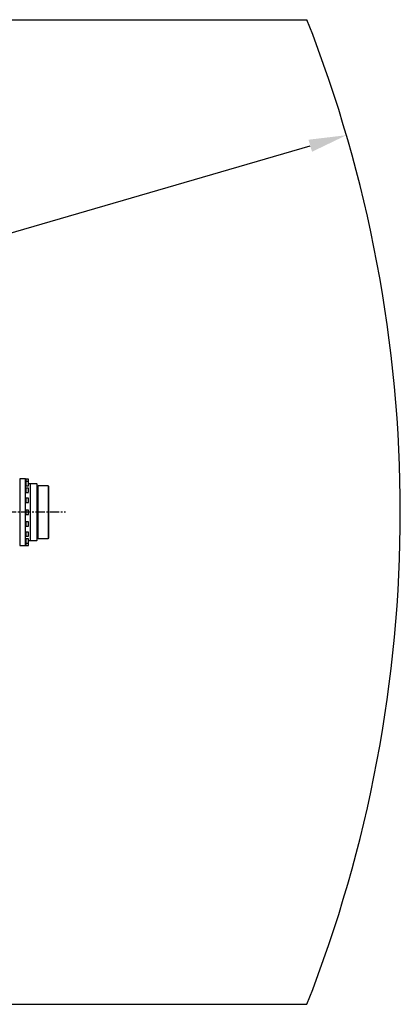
# Model space of a CAD drawing. Header units: millimetres. Extents: x 2719 to 13968, y 3953 to 13921.
# Tile 51 of 160: x 7133 to 7890, y 3953 to 5913. Entities that reach past the tile are written whole.
import ezdxf

# ---------------------------------------------------------------- set-up
doc = ezdxf.new("R2010")
doc.units = ezdxf.units.MM
doc.linetypes.add('CENTER2', pattern=[28.575, 19.05, -3.175, 3.175, -3.175])

msp = doc.modelspace()

# ---------------------------------------------------------------- linework, layer by layer
at = {"color": 30, "true_color": 0xf26722}
for p, q in [((3402.466, 5913.183), (7704.459, 5913.183)), ((3402.466, 3952.636), (7704.459, 3952.636))]:
    msp.add_line(p, q, dxfattribs=at)
msp.add_line((6605.831, 5339.861), (7711.026, 5662.205))
at = {"color": 7, "linetype": 'Continuous', "lineweight": 25}
for p, q in [((7143.799, 4998.901), (7132.8, 4998.901)), ((7144.899, 4996.651), (7144.299, 4996.651)), ((7144.899, 4991.952), (7144.299, 4991.952)), ((7144.299, 4986.952), (7144.899, 4986.952)), ((7149.998, 4998.401), (7145.099, 4998.401)), ((7145.099, 4998.401), (7145.099, 4993.701)), ((7149.998, 4993.701), (7145.099, 4993.701)), ((7145.099, 4993.701), (7145.099, 4985.202)), ((7145.099, 4985.202), (7149.998, 4985.202)), ((7149.998, 4980.317), (7145.099, 4980.317)), ((7145.099, 4980.317), (7145.099, 4971.819)), ((7154.297, 4988.902), (7150.098, 4988.902)), ((7154.297, 4875.917), (7154.297, 4988.902)), ((7166.796, 4988.702), (7154.297, 4988.702)), ((7169.545, 4984.903), (7168.546, 4983.903)), ((7168.546, 4880.917), (7168.546, 4983.903)), ((7189.543, 4984.903), (7169.545, 4984.903)), ((7169.545, 4879.917), (7169.545, 4984.903)), ((7190.543, 4983.903), (7189.543, 4984.903)), ((7189.543, 4984.903), (7189.543, 4879.917)), ((7190.543, 4880.917), (7190.543, 4983.903)), ((7144.899, 4978.568), (7144.299, 4978.568)), ((7144.299, 4973.568), (7144.899, 4973.568)), ((7145.099, 4971.819), (7149.998, 4971.819)), ((7149.998, 4960.287), (7145.099, 4960.287)), ((7145.099, 4960.287), (7145.099, 4951.788)), ((7168.546, 4979.404), (7167.296, 4979.404)), ((7144.899, 4958.537), (7144.299, 4958.537)), ((7144.299, 4953.538), (7144.899, 4953.538)), ((7145.099, 4951.788), (7149.998, 4951.788)), ((7144.899, 4934.91), (7144.299, 4934.91)), ((7144.299, 4929.91), (7144.899, 4929.91)), ((7149.998, 4936.659), (7145.099, 4936.659)), ((7145.099, 4936.659), (7145.099, 4928.16)), ((7145.099, 4928.16), (7149.998, 4928.16)), ((7144.899, 4911.282), (7144.299, 4911.282)), ((7144.299, 4906.283), (7144.899, 4906.283)), ((7149.998, 4913.032), (7145.099, 4913.032)), ((7145.099, 4913.032), (7145.099, 4904.533)), ((7145.099, 4904.533), (7149.998, 4904.533)), ((7144.899, 4891.252), (7144.299, 4891.252)), ((7144.299, 4886.252), (7144.899, 4886.252)), ((7149.998, 4893.001), (7145.099, 4893.001)), ((7145.099, 4893.001), (7145.099, 4884.502)), ((7145.099, 4884.502), (7149.998, 4884.502)), ((7167.296, 4885.416), (7168.546, 4885.416)), ((7132.8, 4865.919), (7143.799, 4865.919)), ((7144.899, 4877.868), (7144.299, 4877.868)), ((7144.299, 4872.868), (7144.899, 4872.868)), ((7144.299, 4868.168), (7144.899, 4868.168)), ((7149.998, 4879.617), (7145.099, 4879.617)), ((7145.099, 4879.617), (7145.099, 4871.118)), ((7145.099, 4871.118), (7149.998, 4871.118)), ((7145.099, 4871.118), (7145.099, 4866.419)), ((7145.099, 4866.419), (7149.998, 4866.419)), ((7150.098, 4875.917), (7154.297, 4875.917)), ((7154.297, 4876.117), (7166.796, 4876.117)), ((7168.546, 4880.917), (7169.545, 4879.917)), ((7169.545, 4879.917), (7189.543, 4879.917)), ((7189.543, 4879.917), (7190.543, 4880.917))]:
    msp.add_line(p, q, dxfattribs=at)
at = {"color": 8, "linetype": 'Continuous', "lineweight": 25}
for p, q in [((7132.8, 4998.901), (7132.8, 4865.919)), ((7143.799, 4998.901), (7143.799, 4865.919)), ((7144.899, 4991.952), (7144.899, 4996.651)), ((7144.899, 4987.684), (7144.899, 4991.952)), ((7144.899, 4986.952), (7144.899, 4987.684)), ((7149.998, 4993.831), (7149.998, 4998.401)), ((7149.998, 4985.202), (7149.998, 4993.701)), ((7166.796, 4988.702), (7166.796, 4876.117)), ((7144.899, 4973.568), (7144.899, 4978.568)), ((7149.998, 4971.819), (7149.998, 4971.911)), ((7149.998, 4951.788), (7149.998, 4960.287)), ((7144.899, 4953.538), (7144.899, 4958.537)), ((7144.899, 4934.719), (7144.899, 4934.91)), ((7144.899, 4929.91), (7144.899, 4934.719)), ((7149.998, 4928.16), (7149.998, 4936.659)), ((7144.899, 4906.283), (7144.899, 4911.282)), ((7149.998, 4904.533), (7149.998, 4913.032)), ((7144.899, 4889.708), (7144.899, 4891.252)), ((7144.899, 4886.252), (7144.899, 4889.708)), ((7149.998, 4884.502), (7149.998, 4893.001)), ((7144.899, 4875.368), (7144.899, 4877.868)), ((7144.899, 4872.868), (7144.899, 4875.368)), ((7144.899, 4868.168), (7144.899, 4872.868)), ((7149.998, 4871.118), (7149.998, 4875.12)), ((7149.998, 4866.419), (7149.998, 4868.812))]:
    msp.add_line(p, q, dxfattribs=at)
at = {"linetype": 'CENTER2'}
msp.add_line((5220.914, 4932.91), (7223.645, 4932.91), dxfattribs=at)
at = {"color": 30, "true_color": 0xf26722}
msp.add_arc((5210.556, 4932.91), 2679.644, 338.541801, 21.458199, dxfattribs=at)
at = {"color": 7, "linetype": 'Continuous', "lineweight": 25}
for centre, radius, start, end in [((7143.799, 4998.401), 0.5, 0, 90), ((7144.899, 4996.851), 0.2, 270, 0), ((7144.899, 4992.152), 0.2, 270, 0), ((7144.899, 4991.452), 0.2, 0, 90), ((7144.899, 4986.752), 0.2, 0, 90), ((7149.998, 4998.301), 0.1, 0, 90), ((7149.998, 4993.601), 0.1, 0, 90), ((7149.998, 4985.302), 0.1, 270, 0), ((7149.998, 4980.217), 0.1, 0, 90), ((7166.796, 4988.202), 0.5, 0, 90), ((7144.899, 4978.768), 0.2, 270, 0), ((7144.899, 4973.368), 0.2, 0, 90), ((7149.998, 4971.918), 0.1, 270, 0), ((7149.998, 4960.187), 0.1, 0, 90), ((7144.899, 4958.737), 0.2, 270, 0), ((7144.899, 4953.338), 0.2, 0, 90), ((7149.998, 4951.888), 0.1, 270, 0), ((7144.899, 4935.11), 0.2, 270, 0), ((7144.899, 4929.71), 0.2, 0, 90), ((7149.998, 4936.559), 0.1, 0, 90), ((7149.998, 4928.26), 0.1, 270, 0), ((7144.899, 4911.482), 0.2, 270, 0), ((7144.899, 4906.083), 0.2, 0, 90), ((7149.998, 4912.932), 0.1, 0, 90), ((7149.998, 4904.633), 0.1, 270, 0), ((7144.899, 4891.451), 0.2, 270, 0), ((7144.899, 4886.052), 0.2, 0, 90), ((7149.998, 4892.901), 0.1, 0, 90), ((7149.998, 4884.602), 0.1, 270, 0), ((7143.799, 4866.419), 0.5, 270, 0), ((7144.899, 4878.068), 0.2, 270, 0), ((7144.899, 4872.668), 0.2, 0, 90), ((7144.899, 4867.968), 0.2, 0, 90), ((7149.998, 4879.517), 0.1, 0, 90), ((7149.998, 4871.218), 0.1, 270, 0), ((7149.998, 4866.519), 0.1, 270, 0), ((7166.796, 4876.617), 0.5, 270, 0)]:
    msp.add_arc(centre, radius, start, end, dxfattribs=at)
for points, knots in [([(7144.299, 4866.419), (7144.299, 4866.527), (7144.299, 4866.745), (7144.299, 4868.498), (7144.299, 4871.264), (7144.299, 4875.096), (7144.299, 4879.905), (7144.299, 4885.614), (7144.299, 4892.121), (7144.299, 4899.319), (7144.299, 4907.084), (7144.299, 4915.281), (7144.299, 4923.771), (7144.299, 4932.41), (7144.299, 4941.048), (7144.299, 4949.539), (7144.299, 4957.735), (7144.299, 4965.5), (7144.299, 4972.698), (7144.299, 4979.206), (7144.299, 4984.915), (7144.299, 4989.723), (7144.299, 4993.555), (7144.299, 4996.322), (7144.299, 4998.075), (7144.299, 4998.292), (7144.299, 4998.401)], [0, 0, 0, 0, 0.04165084, 0.08334707, 0.125, 0.16665029, 0.20834728, 0.24999989, 0.29165016, 0.33334672, 0.37499994, 0.41665042, 0.4583468, 0.49999992, 0.54165061, 0.58334694, 0.62499983, 0.66665047, 0.70834718, 0.7499996, 0.79165042, 0.83334712, 0.87499997, 0.91665051, 0.95834801, 1, 1, 1, 1]), ([(7150.098, 4993.949), (7150.098, 4993.995), (7150.098, 4994.313), (7150.098, 4994.934), (7150.098, 4995.75), (7150.098, 4996.502), (7150.098, 4997.339), (7150.098, 4998.055), (7150.098, 4998.346), (7150.098, 4998.297), (7150.098, 4998.295)], [0, 0, 0, 0, 0.02087678, 0.14583696, 0.27344789, 0.40106599, 0.52601961, 0.75815831, 0.99028477, 1, 1, 1, 1]), ([(7150.098, 4986.518), (7150.098, 4986.941), (7150.098, 4987.584), (7150.098, 4988.643), (7150.098, 4989.723), (7150.098, 4991.08), (7150.098, 4992.47), (7150.098, 4993.36), (7150.098, 4993.651), (7150.098, 4993.6), (7150.098, 4993.599)], [0, 0, 0, 0, 0.16531655, 0.25084374, 0.33580205, 0.49875974, 0.6669314, 0.83510179, 0.9980543, 1, 1, 1, 1]), ([(7150.098, 4972.234), (7150.098, 4972.485), (7150.098, 4972.871), (7150.098, 4973.719), (7150.098, 4974.468), (7150.098, 4975.288), (7150.098, 4976.373), (7150.098, 4977.694), (7150.098, 4978.821), (7150.098, 4979.522), (7150.098, 4979.927), (7150.098, 4980.181), (7150.098, 4980.205), (7150.098, 4980.217)], [0, 0, 0, 0, 0.13601637, 0.20923018, 0.28400548, 0.35877597, 0.43199396, 0.56800521, 0.70401759, 0.77723809, 0.85201199, 0.92678244, 1, 1, 1, 1]), ([(7167.296, 4876.617), (7167.296, 4876.697), (7167.296, 4876.86), (7167.296, 4878.199), (7167.296, 4880.227), (7167.296, 4882.785), (7167.296, 4885.653), (7167.296, 4889.027), (7167.296, 4892.889), (7167.296, 4897.168), (7167.296, 4901.793), (7167.296, 4906.701), (7167.296, 4912.316), (7167.296, 4918.631), (7167.296, 4925.535), (7167.296, 4932.41), (7167.296, 4939.284), (7167.296, 4946.189), (7167.296, 4952.504), (7167.296, 4958.119), (7167.296, 4963.026), (7167.296, 4967.651), (7167.296, 4971.931), (7167.296, 4975.793), (7167.296, 4979.167), (7167.296, 4982.034), (7167.296, 4984.593), (7167.296, 4986.62), (7167.296, 4987.96), (7167.296, 4988.122), (7167.296, 4988.202)], [0, 0, 0, 0, 0.03881418, 0.07883239, 0.11997546, 0.15213825, 0.18430329, 0.21715011, 0.25000021, 0.28284666, 0.31569638, 0.347859, 0.38002424, 0.42116529, 0.46118379, 0.5, 0.53881354, 0.57883204, 0.61997573, 0.65213798, 0.68430358, 0.71715017, 0.74999977, 0.78284656, 0.81569671, 0.84785871, 0.88002455, 0.92116545, 0.96118446, 1, 1, 1, 1]), ([(7150.098, 4951.888), (7150.098, 4951.943), (7150.098, 4952.029), (7150.098, 4952.546), (7150.098, 4953.082), (7150.098, 4953.746), (7150.098, 4954.712), (7150.098, 4956.037), (7150.098, 4957.362), (7150.098, 4958.328), (7150.098, 4958.993), (7150.098, 4959.529), (7150.098, 4960.046), (7150.098, 4960.131), (7150.098, 4960.187)], [0, 0, 0, 0, 0.119733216, 0.184180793, 0.250003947, 0.315818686, 0.380272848, 0.5, 0.619727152, 0.684181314, 0.749996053, 0.815819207, 0.880266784, 1, 1, 1, 1]), ([(7150.098, 4928.261), (7150.098, 4928.273), (7150.098, 4928.297), (7150.098, 4928.551), (7150.098, 4928.955), (7150.098, 4929.657), (7150.098, 4930.783), (7150.098, 4932.105), (7150.098, 4933.189), (7150.098, 4934.01), (7150.098, 4934.759), (7150.098, 4935.606), (7150.098, 4935.993), (7150.098, 4936.243)], [0, 0, 0, 0, 0.07321828, 0.14798942, 0.22276408, 0.29597732, 0.43199105, 0.56800582, 0.64122433, 0.71599868, 0.79076964, 0.86399089, 1, 1, 1, 1]), ([(7150.098, 4904.635), (7150.098, 4904.634), (7150.098, 4904.582), (7150.098, 4904.875), (7150.098, 4905.764), (7150.098, 4907.154), (7150.098, 4908.512), (7150.098, 4909.591), (7150.098, 4910.65), (7150.098, 4911.293), (7150.098, 4911.716)], [0, 0, 0, 0, 0.00193349, 0.16489918, 0.33307065, 0.50123671, 0.66419795, 0.74915821, 0.83468244, 1, 1, 1, 1]), ([(7150.098, 4884.608), (7150.098, 4884.607), (7150.098, 4884.558), (7150.098, 4884.848), (7150.098, 4885.565), (7150.098, 4886.401), (7150.098, 4887.153), (7150.098, 4887.971), (7150.098, 4889.062), (7150.098, 4889.836), (7150.098, 4890.34)], [0, 0, 0, 0, 0.00802088, 0.19966248, 0.39131408, 0.49447465, 0.599835, 0.70518942, 0.80835542, 1, 1, 1, 1]), ([(7150.098, 4875.368), (7150.098, 4875.89), (7150.098, 4876.693), (7150.098, 4877.659), (7150.098, 4878.324), (7150.098, 4878.859), (7150.098, 4879.377), (7150.098, 4879.462), (7150.098, 4879.517)], [0, 0, 0, 0, 0.239457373, 0.368359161, 0.500001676, 0.631635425, 0.760548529, 1, 1, 1, 1]), ([(7150.098, 4871.218), (7150.098, 4871.274), (7150.098, 4871.359), (7150.098, 4871.877), (7150.098, 4872.412), (7150.098, 4873.077), (7150.098, 4874.043), (7150.098, 4874.846), (7150.098, 4875.368)], [0, 0, 0, 0, 0.23945163, 0.3683645, 0.49999828, 0.63164127, 0.76054257, 1, 1, 1, 1]), ([(7150.098, 4869.08), (7150.098, 4869.584), (7150.098, 4870.174), (7150.098, 4870.78), (7150.098, 4870.869)], [0, 0, 0, 0, 0.85360296, 1, 1, 1, 1])]:
    msp.add_open_spline(points, degree=3, knots=knots, dxfattribs=at)
msp.add_solid([(7707.526, 5674.204), (7714.525, 5650.207), (7783.016, 5683.202)])

doc.saveas('drawing.dxf')
